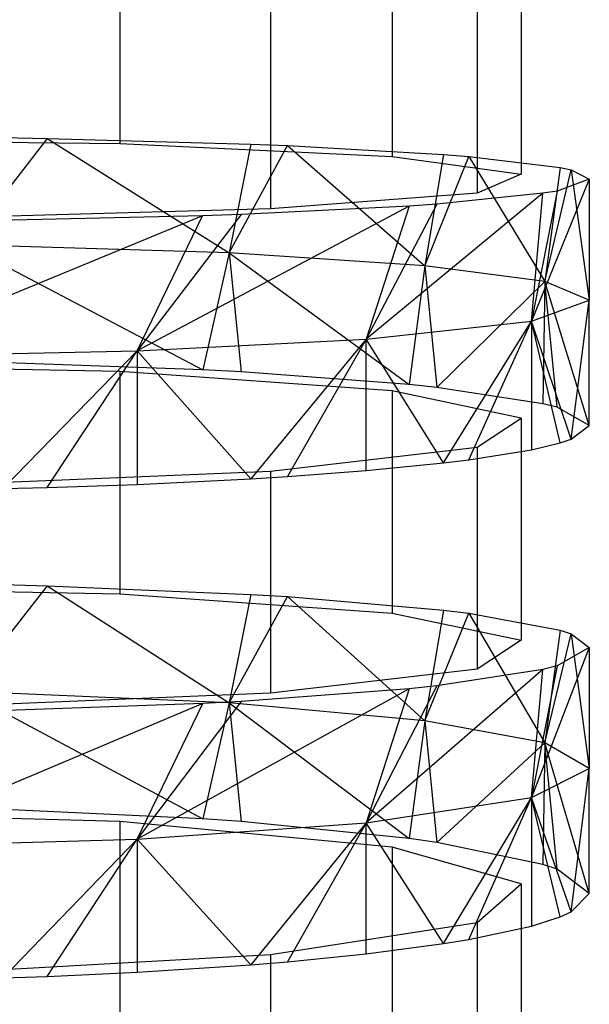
# Model space of a CAD drawing. Extents: x 0.1 to 26.5, y -19.1 to 0.
# Tile 253 of 256: x 13.421 to 13.663, y -5.408 to -4.989. Entities that reach past the tile are written whole.
import ezdxf

# ---------------------------------------------------------------- set-up
doc = ezdxf.new("R2010")
doc.units = 0
doc.header["$LTSCALE"] = 2.54
doc.layers.get('0').update_dxf_attribs({"linetype": 'CONTINUOUS'})

# ---------------------------------------------------------------- blocks, each defined once
blk = doc.blocks.new('7777_STL')
at = {"color": 0}
for p, q in [((13.46339, -4.94752, 16.67363), (13.46339, -5.04221, 16.66865)), ((13.46339, -4.94752, 16.67363), (13.46339, -5.04221, 16.66865)), ((13.57922, -4.95292, 16.77611), (13.57922, -5.04761, 16.77113)), ((13.57922, -4.95292, 16.77611), (13.57922, -5.04761, 16.77113)), ((13.6341, -4.96052, 16.92061), (13.6341, -5.05522, 16.91563)), ((13.6341, -4.96052, 16.92061), (13.6341, -5.05522, 16.91563)), ((13.61545, -4.9686, 17.07403), (13.61545, -5.06329, 17.06904)), ((13.61545, -4.9686, 17.07403), (13.61545, -5.06329, 17.06904)), ((13.52754, -4.9753, 17.20121), (13.52754, -5.06999, 17.19623)), ((13.52754, -4.9753, 17.20121), (13.52754, -5.06999, 17.19623)), ((13.31313, -5.04026, 16.63166), (13.46339, -5.04221, 16.66865)), ((13.31313, -5.04026, 16.63166), (13.46339, -5.04221, 16.66865)), ((13.43253, -5.03996, 16.62582), (13.39744, -5.08524, 16.61211)), ((13.43253, -5.03996, 16.62582), (13.39744, -5.08524, 16.61211)), ((13.41383, -5.03963, 16.61963), (13.43253, -5.03996, 16.62582)), ((13.41383, -5.03963, 16.61963), (13.43253, -5.03996, 16.62582)), ((13.43253, -5.03996, 16.62582), (13.50995, -5.08873, 16.66227)), ((13.43253, -5.03996, 16.62582), (13.50995, -5.08873, 16.66227)), ((13.43253, -5.03996, 16.62582), (13.5191, -5.04238, 16.67179)), ((13.43253, -5.03996, 16.62582), (13.5191, -5.04238, 16.67179)), ((13.46339, -5.04221, 16.66865), (13.57922, -5.04761, 16.77113)), ((13.46339, -5.04221, 16.66865), (13.57922, -5.04761, 16.77113)), ((13.5191, -5.04238, 16.67179), (13.50995, -5.08873, 16.66227)), ((13.5191, -5.04238, 16.67179), (13.50995, -5.08873, 16.66227)), ((13.50995, -5.08873, 16.66227), (13.5347, -5.04301, 16.68381)), ((13.50995, -5.08873, 16.66227), (13.5347, -5.04301, 16.68381)), ((13.5191, -5.04238, 16.67179), (13.5347, -5.04301, 16.68381)), ((13.5191, -5.04238, 16.67179), (13.5347, -5.04301, 16.68381)), ((13.5347, -5.04301, 16.68381), (13.59313, -5.09423, 16.74149)), ((13.5347, -5.04301, 16.68381), (13.59313, -5.09423, 16.74149)), ((13.5347, -5.04301, 16.68381), (13.60116, -5.0468, 16.7558)), ((13.5347, -5.04301, 16.68381), (13.60116, -5.0468, 16.7558)), ((13.57922, -5.04761, 16.77113), (13.6341, -5.05522, 16.91563)), ((13.57922, -5.04761, 16.77113), (13.6341, -5.05522, 16.91563)), ((13.60116, -5.0468, 16.7558), (13.59313, -5.09423, 16.74149)), ((13.60116, -5.0468, 16.7558), (13.59313, -5.09423, 16.74149)), ((13.59313, -5.09423, 16.74149), (13.61189, -5.04767, 16.7723)), ((13.59313, -5.09423, 16.74149), (13.61189, -5.04767, 16.7723)), ((13.60116, -5.0468, 16.7558), (13.61189, -5.04767, 16.7723)), ((13.60116, -5.0468, 16.7558), (13.61189, -5.04767, 16.7723)), ((13.61189, -5.04767, 16.7723), (13.64423, -5.10091, 16.8378)), ((13.61189, -5.04767, 16.7723), (13.64423, -5.10091, 16.8378)), ((13.61189, -5.04767, 16.7723), (13.65074, -5.0524, 16.8622)), ((13.61189, -5.04767, 16.7723), (13.65074, -5.0524, 16.8622)), ((13.65074, -5.0524, 16.8622), (13.64423, -5.10091, 16.8378)), ((13.65074, -5.0524, 16.8622), (13.64423, -5.10091, 16.8378)), ((13.64423, -5.10091, 16.8378), (13.6554, -5.05341, 16.88132)), ((13.64423, -5.10091, 16.8378), (13.6554, -5.05341, 16.88132)), ((13.65074, -5.0524, 16.8622), (13.6554, -5.05341, 16.88132)), ((13.65074, -5.0524, 16.8622), (13.6554, -5.05341, 16.88132)), ((13.6554, -5.05341, 16.88132), (13.66313, -5.10877, 16.95097)), ((13.6554, -5.05341, 16.88132), (13.66313, -5.10877, 16.95097)), ((13.6554, -5.05341, 16.88132), (13.66313, -5.05726, 16.95437)), ((13.6554, -5.05341, 16.88132), (13.66313, -5.05726, 16.95437)), ((13.6341, -5.05522, 16.91563), (13.61545, -5.06329, 17.06904)), ((13.6341, -5.05522, 16.91563), (13.61545, -5.06329, 17.06904)), ((13.66313, -5.05726, 16.95437), (13.63848, -5.11771, 17.07967)), ((13.66313, -5.05726, 16.95437), (13.63848, -5.11771, 17.07967)), ((13.66313, -5.05726, 16.95437), (13.64939, -5.06236, 17.05132)), ((13.66313, -5.05726, 16.95437), (13.64939, -5.06236, 17.05132)), ((13.66313, -5.05726, 16.95437), (13.66313, -5.10877, 16.95097)), ((13.66313, -5.05726, 16.95437), (13.66313, -5.10877, 16.95097)), ((13.61545, -5.06329, 17.06904), (13.52754, -5.06999, 17.19623)), ((13.61545, -5.06329, 17.06904), (13.52754, -5.06999, 17.19623)), ((13.6434, -5.06335, 17.07006), (13.56824, -5.12537, 17.19001)), ((13.6434, -5.06335, 17.07006), (13.56824, -5.12537, 17.19001)), ((13.6434, -5.06335, 17.07006), (13.5983, -5.06793, 17.15701)), ((13.6434, -5.06335, 17.07006), (13.5983, -5.06793, 17.15701)), ((13.64939, -5.06236, 17.05132), (13.63848, -5.11771, 17.07967)), ((13.64939, -5.06236, 17.05132), (13.63848, -5.11771, 17.07967)), ((13.63848, -5.11771, 17.07967), (13.6434, -5.06335, 17.07006)), ((13.63848, -5.11771, 17.07967), (13.6434, -5.06335, 17.07006)), ((13.64939, -5.06236, 17.05132), (13.6434, -5.06335, 17.07006)), ((13.64939, -5.06236, 17.05132), (13.6434, -5.06335, 17.07006)), ((13.52754, -5.06999, 17.19623), (13.39051, -5.07377, 17.26805)), ((13.52754, -5.06999, 17.19623), (13.39051, -5.07377, 17.26805)), ((13.58643, -5.06875, 17.17271), (13.47077, -5.13041, 17.2627)), ((13.58643, -5.06875, 17.17271), (13.47077, -5.13041, 17.2627)), ((13.58643, -5.06875, 17.17271), (13.51506, -5.07229, 17.23985)), ((13.58643, -5.06875, 17.17271), (13.51506, -5.07229, 17.23985)), ((13.5983, -5.06793, 17.15701), (13.56824, -5.12537, 17.19001)), ((13.5983, -5.06793, 17.15701), (13.56824, -5.12537, 17.19001)), ((13.58643, -5.06875, 17.17271), (13.56824, -5.12537, 17.19001)), ((13.58643, -5.06875, 17.17271), (13.56824, -5.12537, 17.19001)), ((13.5983, -5.06793, 17.15701), (13.58643, -5.06875, 17.17271)), ((13.5983, -5.06793, 17.15701), (13.58643, -5.06875, 17.17271)), ((13.49865, -5.07286, 17.25075), (13.35369, -5.13285, 17.29776)), ((13.49865, -5.07286, 17.25075), (13.35369, -5.13285, 17.29776)), ((13.49865, -5.07286, 17.25075), (13.40905, -5.07495, 17.29051)), ((13.49865, -5.07286, 17.25075), (13.40905, -5.07495, 17.29051)), ((13.51506, -5.07229, 17.23985), (13.47077, -5.13041, 17.2627)), ((13.51506, -5.07229, 17.23985), (13.47077, -5.13041, 17.2627)), ((13.47077, -5.13041, 17.2627), (13.49865, -5.07286, 17.25075)), ((13.47077, -5.13041, 17.2627), (13.49865, -5.07286, 17.25075)), ((13.51506, -5.07229, 17.23985), (13.49865, -5.07286, 17.25075)), ((13.51506, -5.07229, 17.23985), (13.49865, -5.07286, 17.25075)), ((13.50995, -5.08873, 16.66227), (13.39744, -5.08524, 16.61211)), ((13.39744, -5.08524, 16.61211), (13.49867, -5.13842, 16.65125)), ((13.39744, -5.08524, 16.61211), (13.49867, -5.13842, 16.65125)), ((13.50995, -5.08873, 16.66227), (13.39744, -5.08524, 16.61211)), ((13.50995, -5.08873, 16.66227), (13.49867, -5.13842, 16.65125)), ((13.50995, -5.08873, 16.66227), (13.49867, -5.13842, 16.65125)), ((13.59313, -5.09423, 16.74149), (13.50995, -5.08873, 16.66227)), ((13.50995, -5.08873, 16.66227), (13.51507, -5.13929, 16.66213)), ((13.50995, -5.08873, 16.66227), (13.51507, -5.13929, 16.66213)), ((13.50995, -5.08873, 16.66227), (13.58644, -5.14467, 16.72914)), ((13.50995, -5.08873, 16.66227), (13.58644, -5.14467, 16.72914)), ((13.59313, -5.09423, 16.74149), (13.50995, -5.08873, 16.66227)), ((13.59313, -5.09423, 16.74149), (13.58644, -5.14467, 16.72914)), ((13.59313, -5.09423, 16.74149), (13.58644, -5.14467, 16.72914)), ((13.64423, -5.10091, 16.8378), (13.59313, -5.09423, 16.74149)), ((13.59313, -5.09423, 16.74149), (13.59831, -5.14593, 16.74481)), ((13.59313, -5.09423, 16.74149), (13.59831, -5.14593, 16.74481)), ((13.64423, -5.10091, 16.8378), (13.59313, -5.09423, 16.74149)), ((13.64423, -5.10091, 16.8378), (13.59831, -5.14593, 16.74481)), ((13.64423, -5.10091, 16.8378), (13.59831, -5.14593, 16.74481)), ((13.64423, -5.10091, 16.8378), (13.6434, -5.1529, 16.83159)), ((13.64423, -5.10091, 16.8378), (13.6434, -5.1529, 16.83159)), ((13.66313, -5.10877, 16.95097), (13.64423, -5.10091, 16.8378)), ((13.66313, -5.16218, 16.94706), (13.64423, -5.10091, 16.8378)), ((13.66313, -5.10877, 16.95097), (13.64423, -5.10091, 16.8378)), ((13.66313, -5.16218, 16.94706), (13.64423, -5.10091, 16.8378)), ((13.64939, -5.15441, 16.8503), (13.64423, -5.10091, 16.8378)), ((13.64939, -5.15441, 16.8503), (13.64423, -5.10091, 16.8378)), ((13.63848, -5.11771, 17.07967), (13.66313, -5.10877, 16.95097)), ((13.63848, -5.11771, 17.07967), (13.66313, -5.10877, 16.95097)), ((13.6554, -5.16804, 17.01997), (13.66313, -5.10877, 16.95097)), ((13.6554, -5.16804, 17.01997), (13.66313, -5.10877, 16.95097)), ((13.66313, -5.16218, 16.94706), (13.66313, -5.10877, 16.95097)), ((13.66313, -5.16218, 16.94706), (13.66313, -5.10877, 16.95097)), ((13.56824, -5.12537, 17.19001), (13.63848, -5.11771, 17.07967)), ((13.56824, -5.12537, 17.19001), (13.63848, -5.11771, 17.07967)), ((13.60116, -5.1781, 17.14526), (13.63848, -5.11771, 17.07967)), ((13.60116, -5.1781, 17.14526), (13.63848, -5.11771, 17.07967)), ((13.61189, -5.17678, 17.12878), (13.63848, -5.11771, 17.07967)), ((13.61189, -5.17678, 17.12878), (13.63848, -5.11771, 17.07967)), ((13.65074, -5.16957, 17.03905), (13.63848, -5.11771, 17.07967)), ((13.63848, -5.11771, 17.07967), (13.63848, -5.17251, 17.07566)), ((13.65074, -5.16957, 17.03905), (13.63848, -5.11771, 17.07967)), ((13.6554, -5.16804, 17.01997), (13.63848, -5.11771, 17.07967)), ((13.6554, -5.16804, 17.01997), (13.63848, -5.11771, 17.07967)), ((13.63848, -5.11771, 17.07967), (13.63848, -5.17251, 17.07566)), ((13.47077, -5.13041, 17.2627), (13.56824, -5.12537, 17.19001)), ((13.47077, -5.13041, 17.2627), (13.56824, -5.12537, 17.19001)), ((13.56824, -5.12537, 17.19001), (13.5191, -5.18484, 17.22912)), ((13.56824, -5.12537, 17.19001), (13.5191, -5.18484, 17.22912)), ((13.56824, -5.12537, 17.19001), (13.5347, -5.18387, 17.21711)), ((13.56824, -5.12537, 17.19001), (13.5347, -5.18387, 17.21711)), ((13.56824, -5.18137, 17.18591), (13.56824, -5.12537, 17.19001)), ((13.56824, -5.18137, 17.18591), (13.56824, -5.12537, 17.19001)), ((13.60116, -5.1781, 17.14526), (13.56824, -5.12537, 17.19001)), ((13.60116, -5.1781, 17.14526), (13.56824, -5.12537, 17.19001)), ((13.35369, -5.13285, 17.29776), (13.47077, -5.13041, 17.2627)), ((13.35369, -5.13285, 17.29776), (13.47077, -5.13041, 17.2627)), ((13.41381, -5.18902, 17.28118), (13.47077, -5.13041, 17.2627)), ((13.41381, -5.18902, 17.28118), (13.47077, -5.13041, 17.2627)), ((13.43252, -5.18852, 17.275), (13.47077, -5.13041, 17.2627)), ((13.43252, -5.18852, 17.275), (13.47077, -5.13041, 17.2627)), ((13.47077, -5.13041, 17.2627), (13.5191, -5.18484, 17.22912)), ((13.47077, -5.13041, 17.2627), (13.5191, -5.18484, 17.22912)), ((13.47077, -5.13041, 17.2627), (13.47077, -5.1872, 17.25853)), ((13.47077, -5.13041, 17.2627), (13.47077, -5.1872, 17.25853)), ((13.46339, -5.13924, 16.66152), (13.31313, -5.13628, 16.62461)), ((13.46339, -5.13924, 16.66152), (13.31313, -5.13628, 16.62461)), ((13.49867, -5.13842, 16.65125), (13.40907, -5.13523, 16.61156)), ((13.49867, -5.13842, 16.65125), (13.40907, -5.13523, 16.61156)), ((13.57922, -5.14746, 16.76382), (13.46339, -5.13924, 16.66152)), ((13.46339, -5.13924, 16.66152), (13.46339, -5.23376, 16.65393)), ((13.57922, -5.14746, 16.76382), (13.46339, -5.13924, 16.66152)), ((13.46339, -5.13924, 16.66152), (13.46339, -5.23376, 16.65393)), ((13.51507, -5.13929, 16.66213), (13.49867, -5.13842, 16.65125)), ((13.51507, -5.13929, 16.66213), (13.49867, -5.13842, 16.65125)), ((13.58644, -5.14467, 16.72914), (13.51507, -5.13929, 16.66213)), ((13.58644, -5.14467, 16.72914), (13.51507, -5.13929, 16.66213)), ((13.59831, -5.14593, 16.74481), (13.58644, -5.14467, 16.72914)), ((13.59831, -5.14593, 16.74481), (13.58644, -5.14467, 16.72914)), ((13.6341, -5.15905, 16.90805), (13.57922, -5.14746, 16.76382)), ((13.57922, -5.14746, 16.76382), (13.57922, -5.24198, 16.75622)), ((13.6341, -5.15905, 16.90805), (13.57922, -5.14746, 16.76382)), ((13.57922, -5.14746, 16.76382), (13.57922, -5.24198, 16.75622)), ((13.6434, -5.1529, 16.83159), (13.59831, -5.14593, 16.74481)), ((13.6434, -5.1529, 16.83159), (13.59831, -5.14593, 16.74481)), ((13.64939, -5.15441, 16.8503), (13.6434, -5.1529, 16.83159)), ((13.64939, -5.15441, 16.8503), (13.6434, -5.1529, 16.83159)), ((13.66313, -5.16218, 16.94706), (13.64939, -5.15441, 16.8503)), ((13.66313, -5.16218, 16.94706), (13.64939, -5.15441, 16.8503)), ((13.61545, -5.17135, 17.06119), (13.6341, -5.15905, 16.90805)), ((13.61545, -5.17135, 17.06119), (13.6341, -5.15905, 16.90805)), ((13.6341, -5.15905, 16.90805), (13.6341, -5.25356, 16.90046)), ((13.6341, -5.15905, 16.90805), (13.6341, -5.25356, 16.90046)), ((13.6554, -5.16804, 17.01997), (13.66313, -5.16218, 16.94706)), ((13.6554, -5.16804, 17.01997), (13.66313, -5.16218, 16.94706)), ((13.63848, -5.17251, 17.07566), (13.65074, -5.16957, 17.03905)), ((13.63848, -5.17251, 17.07566), (13.65074, -5.16957, 17.03905)), ((13.65074, -5.16957, 17.03905), (13.6554, -5.16804, 17.01997)), ((13.65074, -5.16957, 17.03905), (13.6554, -5.16804, 17.01997)), ((13.52754, -5.18155, 17.18814), (13.61545, -5.17135, 17.06119)), ((13.52754, -5.18155, 17.18814), (13.61545, -5.17135, 17.06119)), ((13.61189, -5.17678, 17.12878), (13.63848, -5.17251, 17.07566)), ((13.61189, -5.17678, 17.12878), (13.63848, -5.17251, 17.07566)), ((13.61545, -5.17135, 17.06119), (13.61545, -5.26586, 17.05359)), ((13.61545, -5.17135, 17.06119), (13.61545, -5.26586, 17.05359)), ((13.56824, -5.18137, 17.18591), (13.60116, -5.1781, 17.14526)), ((13.56824, -5.18137, 17.18591), (13.60116, -5.1781, 17.14526)), ((13.60116, -5.1781, 17.14526), (13.61189, -5.17678, 17.12878)), ((13.60116, -5.1781, 17.14526), (13.61189, -5.17678, 17.12878)), ((13.39051, -5.1873, 17.25983), (13.52754, -5.18155, 17.18814)), ((13.39051, -5.1873, 17.25983), (13.52754, -5.18155, 17.18814)), ((13.52754, -5.18155, 17.18814), (13.52754, -5.27606, 17.18055)), ((13.52754, -5.18155, 17.18814), (13.52754, -5.27606, 17.18055)), ((13.5347, -5.18387, 17.21711), (13.56824, -5.18137, 17.18591)), ((13.5347, -5.18387, 17.21711), (13.56824, -5.18137, 17.18591)), ((13.43252, -5.18852, 17.275), (13.47077, -5.1872, 17.25853)), ((13.43252, -5.18852, 17.275), (13.47077, -5.1872, 17.25853)), ((13.47077, -5.1872, 17.25853), (13.5191, -5.18484, 17.22912)), ((13.47077, -5.1872, 17.25853), (13.5191, -5.18484, 17.22912)), ((13.5191, -5.18484, 17.22912), (13.5347, -5.18387, 17.21711)), ((13.5191, -5.18484, 17.22912), (13.5347, -5.18387, 17.21711)), ((13.41381, -5.18902, 17.28118), (13.43252, -5.18852, 17.275)), ((13.41381, -5.18902, 17.28118), (13.43252, -5.18852, 17.275)), ((13.31313, -5.23079, 16.61701), (13.46339, -5.23376, 16.65393)), ((13.31313, -5.23079, 16.61701), (13.46339, -5.23376, 16.65393)), ((13.43253, -5.23033, 16.61123), (13.39744, -5.27531, 16.59628)), ((13.43253, -5.23033, 16.61123), (13.39744, -5.27531, 16.59628)), ((13.41382, -5.22983, 16.60505), (13.43253, -5.23033, 16.61123)), ((13.41382, -5.22983, 16.60505), (13.43253, -5.23033, 16.61123)), ((13.43253, -5.23033, 16.61123), (13.50996, -5.28016, 16.64633)), ((13.43253, -5.23033, 16.61123), (13.50996, -5.28016, 16.64633)), ((13.43253, -5.23033, 16.61123), (13.5191, -5.23401, 16.65711)), ((13.43253, -5.23033, 16.61123), (13.5191, -5.23401, 16.65711)), ((13.46339, -5.23376, 16.65393), (13.57922, -5.24198, 16.75622)), ((13.46339, -5.23376, 16.65393), (13.57922, -5.24198, 16.75622)), ((13.5191, -5.23401, 16.65711), (13.50996, -5.28016, 16.64633)), ((13.5191, -5.23401, 16.65711), (13.50996, -5.28016, 16.64633)), ((13.50996, -5.28016, 16.64633), (13.5347, -5.23498, 16.66912)), ((13.50996, -5.28016, 16.64633), (13.5347, -5.23498, 16.66912)), ((13.5191, -5.23401, 16.65711), (13.5347, -5.23498, 16.66912)), ((13.5191, -5.23401, 16.65711), (13.5347, -5.23498, 16.66912)), ((13.5347, -5.23498, 16.66912), (13.59313, -5.28782, 16.72536)), ((13.5347, -5.23498, 16.66912), (13.59313, -5.28782, 16.72536)), ((13.5347, -5.23498, 16.66912), (13.60116, -5.24075, 16.74097)), ((13.5347, -5.23498, 16.66912), (13.60116, -5.24075, 16.74097)), ((13.57922, -5.24198, 16.75622), (13.6341, -5.25356, 16.90046)), ((13.57922, -5.24198, 16.75622), (13.6341, -5.25356, 16.90046)), ((13.60116, -5.24075, 16.74097), (13.59313, -5.28782, 16.72536)), ((13.60116, -5.24075, 16.74097), (13.59313, -5.28782, 16.72536)), ((13.60116, -5.24075, 16.74097), (13.61189, -5.24207, 16.75745)), ((13.60116, -5.24075, 16.74097), (13.61189, -5.24207, 16.75745)), ((13.59313, -5.28782, 16.72536), (13.61189, -5.24207, 16.75745)), ((13.59313, -5.28782, 16.72536), (13.61189, -5.24207, 16.75745)), ((13.61189, -5.24207, 16.75745), (13.64423, -5.29714, 16.82146)), ((13.61189, -5.24207, 16.75745), (13.64423, -5.29714, 16.82146)), ((13.61189, -5.24207, 16.75745), (13.65074, -5.24928, 16.84718)), ((13.61189, -5.24207, 16.75745), (13.65074, -5.24928, 16.84718)), ((13.65074, -5.24928, 16.84718), (13.64423, -5.29714, 16.82146)), ((13.65074, -5.24928, 16.84718), (13.64423, -5.29714, 16.82146)), ((13.65074, -5.24928, 16.84718), (13.6554, -5.25082, 16.86627)), ((13.65074, -5.24928, 16.84718), (13.6554, -5.25082, 16.86627)), ((13.6341, -5.25356, 16.90046), (13.61545, -5.26586, 17.05359)), ((13.6341, -5.25356, 16.90046), (13.61545, -5.26586, 17.05359)), ((13.64423, -5.29714, 16.82146), (13.6554, -5.25082, 16.86627)), ((13.64423, -5.29714, 16.82146), (13.6554, -5.25082, 16.86627)), ((13.6554, -5.25082, 16.86627), (13.66313, -5.30809, 16.93437)), ((13.6554, -5.25082, 16.86627), (13.66313, -5.30809, 16.93437)), ((13.6554, -5.25082, 16.86627), (13.66313, -5.25667, 16.93918)), ((13.6554, -5.25082, 16.86627), (13.66313, -5.25667, 16.93918)), ((13.66313, -5.25667, 16.93918), (13.63848, -5.32054, 17.06277)), ((13.66313, -5.25667, 16.93918), (13.63848, -5.32054, 17.06277)), ((13.66313, -5.25667, 16.93918), (13.64939, -5.26445, 17.03594)), ((13.66313, -5.25667, 16.93918), (13.64939, -5.26445, 17.03594)), ((13.66313, -5.25667, 16.93918), (13.66313, -5.30809, 16.93437)), ((13.66313, -5.25667, 16.93918), (13.66313, -5.30809, 16.93437)), ((13.61545, -5.26586, 17.05359), (13.52754, -5.27606, 17.18055)), ((13.61545, -5.26586, 17.05359), (13.52754, -5.27606, 17.18055)), ((13.6434, -5.26595, 17.05465), (13.56824, -5.33121, 17.17285)), ((13.6434, -5.26595, 17.05465), (13.56824, -5.33121, 17.17285)), ((13.6434, -5.26595, 17.05465), (13.59831, -5.27292, 17.14143)), ((13.6434, -5.26595, 17.05465), (13.59831, -5.27292, 17.14143)), ((13.64939, -5.26445, 17.03594), (13.63848, -5.32054, 17.06277)), ((13.64939, -5.26445, 17.03594), (13.63848, -5.32054, 17.06277)), ((13.63848, -5.32054, 17.06277), (13.6434, -5.26595, 17.05465)), ((13.63848, -5.32054, 17.06277), (13.6434, -5.26595, 17.05465)), ((13.64939, -5.26445, 17.03594), (13.6434, -5.26595, 17.05465)), ((13.64939, -5.26445, 17.03594), (13.6434, -5.26595, 17.05465)), ((13.50996, -5.28016, 16.64633), (13.39744, -5.27531, 16.59628)), ((13.39744, -5.27531, 16.59628), (13.49867, -5.32957, 16.63395)), ((13.39744, -5.27531, 16.59628), (13.49867, -5.32957, 16.63395)), ((13.50996, -5.28016, 16.64633), (13.39744, -5.27531, 16.59628)), ((13.58643, -5.27418, 17.15711), (13.47078, -5.33824, 17.24537)), ((13.58643, -5.27418, 17.15711), (13.47078, -5.33824, 17.24537)), ((13.58643, -5.27418, 17.15711), (13.51507, -5.27956, 17.22412)), ((13.58643, -5.27418, 17.15711), (13.51507, -5.27956, 17.22412)), ((13.59831, -5.27292, 17.14143), (13.56824, -5.33121, 17.17285)), ((13.59831, -5.27292, 17.14143), (13.56824, -5.33121, 17.17285)), ((13.58643, -5.27418, 17.15711), (13.56824, -5.33121, 17.17285)), ((13.58643, -5.27418, 17.15711), (13.56824, -5.33121, 17.17285)), ((13.59831, -5.27292, 17.14143), (13.58643, -5.27418, 17.15711)), ((13.59831, -5.27292, 17.14143), (13.58643, -5.27418, 17.15711)), ((13.52754, -5.27606, 17.18055), (13.39051, -5.28182, 17.25223)), ((13.52754, -5.27606, 17.18055), (13.39051, -5.28182, 17.25223)), ((13.51507, -5.27956, 17.22412), (13.47078, -5.33824, 17.24537)), ((13.51507, -5.27956, 17.22412), (13.47078, -5.33824, 17.24537)), ((13.51507, -5.27956, 17.22412), (13.49866, -5.28044, 17.235)), ((13.51507, -5.27956, 17.22412), (13.49866, -5.28044, 17.235)), ((13.49866, -5.28044, 17.235), (13.3537, -5.34163, 17.28036)), ((13.49866, -5.28044, 17.235), (13.3537, -5.34163, 17.28036)), ((13.49866, -5.28044, 17.235), (13.40906, -5.28363, 17.27469)), ((13.49866, -5.28044, 17.235), (13.40906, -5.28363, 17.27469)), ((13.47078, -5.33824, 17.24537), (13.49866, -5.28044, 17.235)), ((13.47078, -5.33824, 17.24537), (13.49866, -5.28044, 17.235)), ((13.50996, -5.28016, 16.64633), (13.49867, -5.32957, 16.63395)), ((13.50996, -5.28016, 16.64633), (13.49867, -5.32957, 16.63395)), ((13.59313, -5.28782, 16.72536), (13.50996, -5.28016, 16.64633)), ((13.50996, -5.28016, 16.64633), (13.51507, -5.33074, 16.6448)), ((13.50996, -5.28016, 16.64633), (13.51507, -5.33074, 16.6448)), ((13.50996, -5.28016, 16.64633), (13.58644, -5.33794, 16.71164)), ((13.50996, -5.28016, 16.64633), (13.58644, -5.33794, 16.71164)), ((13.59313, -5.28782, 16.72536), (13.50996, -5.28016, 16.64633)), ((13.59313, -5.28782, 16.72536), (13.58644, -5.33794, 16.71164)), ((13.59313, -5.28782, 16.72536), (13.58644, -5.33794, 16.71164)), ((13.64423, -5.29714, 16.82146), (13.59313, -5.28782, 16.72536)), ((13.59313, -5.28782, 16.72536), (13.59831, -5.33962, 16.72727)), ((13.59313, -5.28782, 16.72536), (13.59831, -5.33962, 16.72727)), ((13.64423, -5.29714, 16.82146), (13.59313, -5.28782, 16.72536)), ((13.64423, -5.29714, 16.82146), (13.59831, -5.33962, 16.72727)), ((13.64423, -5.29714, 16.82146), (13.59831, -5.33962, 16.72727)), ((13.64423, -5.29714, 16.82146), (13.6434, -5.34895, 16.81383)), ((13.64423, -5.29714, 16.82146), (13.6434, -5.34895, 16.81383)), ((13.66313, -5.30809, 16.93437), (13.64423, -5.29714, 16.82146)), ((13.66313, -5.36136, 16.929), (13.64423, -5.29714, 16.82146)), ((13.66313, -5.30809, 16.93437), (13.64423, -5.29714, 16.82146)), ((13.66313, -5.36136, 16.929), (13.64423, -5.29714, 16.82146)), ((13.64939, -5.35096, 16.83248), (13.64423, -5.29714, 16.82146)), ((13.64939, -5.35096, 16.83248), (13.64423, -5.29714, 16.82146)), ((13.63848, -5.32054, 17.06277), (13.66313, -5.30809, 16.93437)), ((13.63848, -5.32054, 17.06277), (13.66313, -5.30809, 16.93437)), ((13.6554, -5.36919, 17.00172), (13.66313, -5.30809, 16.93437)), ((13.6554, -5.36919, 17.00172), (13.66313, -5.30809, 16.93437)), ((13.66313, -5.36136, 16.929), (13.66313, -5.30809, 16.93437)), ((13.66313, -5.36136, 16.929), (13.66313, -5.30809, 16.93437)), ((13.56824, -5.33121, 17.17285), (13.63848, -5.32054, 17.06277)), ((13.56824, -5.33121, 17.17285), (13.63848, -5.32054, 17.06277)), ((13.60116, -5.38266, 17.12669), (13.63848, -5.32054, 17.06277)), ((13.60116, -5.38266, 17.12669), (13.63848, -5.32054, 17.06277)), ((13.61189, -5.38089, 17.11025), (13.63848, -5.32054, 17.06277)), ((13.61189, -5.38089, 17.11025), (13.63848, -5.32054, 17.06277)), ((13.65074, -5.37124, 17.02075), (13.63848, -5.32054, 17.06277)), ((13.63848, -5.32054, 17.06277), (13.63848, -5.37518, 17.05726)), ((13.65074, -5.37124, 17.02075), (13.63848, -5.32054, 17.06277)), ((13.6554, -5.36919, 17.00172), (13.63848, -5.32054, 17.06277)), ((13.6554, -5.36919, 17.00172), (13.63848, -5.32054, 17.06277)), ((13.63848, -5.32054, 17.06277), (13.63848, -5.37518, 17.05726)), ((13.49867, -5.32957, 16.63395), (13.40907, -5.3253, 16.59436)), ((13.49867, -5.32957, 16.63395), (13.40907, -5.3253, 16.59436)), ((13.46339, -5.33067, 16.64416), (13.31313, -5.3267, 16.60733)), ((13.46339, -5.33067, 16.64416), (13.31313, -5.3267, 16.60733)), ((13.51507, -5.33074, 16.6448), (13.49867, -5.32957, 16.63395)), ((13.51507, -5.33074, 16.6448), (13.49867, -5.32957, 16.63395)), ((13.57922, -5.34166, 16.74619), (13.46339, -5.33067, 16.64416)), ((13.46339, -5.33067, 16.64416), (13.46339, -5.42494, 16.634)), ((13.57922, -5.34166, 16.74619), (13.46339, -5.33067, 16.64416)), ((13.46339, -5.33067, 16.64416), (13.46339, -5.42494, 16.634)), ((13.47078, -5.33824, 17.24537), (13.56824, -5.33121, 17.17285)), ((13.47078, -5.33824, 17.24537), (13.56824, -5.33121, 17.17285)), ((13.58644, -5.33794, 16.71164), (13.51507, -5.33074, 16.6448)), ((13.58644, -5.33794, 16.71164), (13.51507, -5.33074, 16.6448)), ((13.56824, -5.33121, 17.17285), (13.51909, -5.39167, 17.21033)), ((13.56824, -5.33121, 17.17285), (13.51909, -5.39167, 17.21033)), ((13.56824, -5.33121, 17.17285), (13.5347, -5.39038, 17.19836)), ((13.56824, -5.33121, 17.17285), (13.5347, -5.39038, 17.19836)), ((13.56824, -5.38703, 17.16722), (13.56824, -5.33121, 17.17285)), ((13.56824, -5.38703, 17.16722), (13.56824, -5.33121, 17.17285)), ((13.60116, -5.38266, 17.12669), (13.56824, -5.33121, 17.17285)), ((13.60116, -5.38266, 17.12669), (13.56824, -5.33121, 17.17285)), ((13.3537, -5.34163, 17.28036), (13.47078, -5.33824, 17.24537)), ((13.3537, -5.34163, 17.28036), (13.47078, -5.33824, 17.24537)), ((13.41381, -5.39727, 17.26225), (13.47078, -5.33824, 17.24537)), ((13.41381, -5.39727, 17.26225), (13.47078, -5.33824, 17.24537)), ((13.43252, -5.3966, 17.25609), (13.47078, -5.33824, 17.24537)), ((13.43252, -5.3966, 17.25609), (13.47078, -5.33824, 17.24537)), ((13.47078, -5.33824, 17.24537), (13.51909, -5.39167, 17.21033)), ((13.47078, -5.33824, 17.24537), (13.51909, -5.39167, 17.21033)), ((13.47078, -5.33824, 17.24537), (13.47078, -5.39483, 17.23967)), ((13.47078, -5.33824, 17.24537), (13.47078, -5.39483, 17.23967)), ((13.59831, -5.33962, 16.72727), (13.58644, -5.33794, 16.71164)), ((13.59831, -5.33962, 16.72727), (13.58644, -5.33794, 16.71164)), ((13.6341, -5.35716, 16.89005), (13.57922, -5.34166, 16.74619)), ((13.57922, -5.34166, 16.74619), (13.57922, -5.43594, 16.73603)), ((13.6341, -5.35716, 16.89005), (13.57922, -5.34166, 16.74619)), ((13.57922, -5.34166, 16.74619), (13.57922, -5.43594, 16.73603)), ((13.6434, -5.34895, 16.81383), (13.59831, -5.33962, 16.72727)), ((13.6434, -5.34895, 16.81383), (13.59831, -5.33962, 16.72727)), ((13.64939, -5.35096, 16.83248), (13.6434, -5.34895, 16.81383)), ((13.64939, -5.35096, 16.83248), (13.6434, -5.34895, 16.81383)), ((13.66313, -5.36136, 16.929), (13.64939, -5.35096, 16.83248)), ((13.66313, -5.36136, 16.929), (13.64939, -5.35096, 16.83248)), ((13.61545, -5.37362, 17.0428), (13.6341, -5.35716, 16.89005)), ((13.61545, -5.37362, 17.0428), (13.6341, -5.35716, 16.89005)), ((13.6341, -5.35716, 16.89005), (13.6341, -5.45144, 16.8799)), ((13.6341, -5.35716, 16.89005), (13.6341, -5.45144, 16.8799)), ((13.6554, -5.36919, 17.00172), (13.66313, -5.36136, 16.929)), ((13.6554, -5.36919, 17.00172), (13.66313, -5.36136, 16.929)), ((13.63848, -5.37518, 17.05726), (13.65074, -5.37124, 17.02075)), ((13.63848, -5.37518, 17.05726), (13.65074, -5.37124, 17.02075)), ((13.65074, -5.37124, 17.02075), (13.6554, -5.36919, 17.00172)), ((13.65074, -5.37124, 17.02075), (13.6554, -5.36919, 17.00172)), ((13.52754, -5.38726, 17.16943), (13.61545, -5.37362, 17.0428)), ((13.52754, -5.38726, 17.16943), (13.61545, -5.37362, 17.0428)), ((13.61189, -5.38089, 17.11025), (13.63848, -5.37518, 17.05726)), ((13.61189, -5.38089, 17.11025), (13.63848, -5.37518, 17.05726)), ((13.61545, -5.37362, 17.0428), (13.61545, -5.4679, 17.03264)), ((13.61545, -5.37362, 17.0428), (13.61545, -5.4679, 17.03264)), ((13.56824, -5.38703, 17.16722), (13.60116, -5.38266, 17.12669)), ((13.56824, -5.38703, 17.16722), (13.60116, -5.38266, 17.12669)), ((13.60116, -5.38266, 17.12669), (13.61189, -5.38089, 17.11025)), ((13.60116, -5.38266, 17.12669), (13.61189, -5.38089, 17.11025)), ((13.39051, -5.39497, 17.24093), (13.52754, -5.38726, 17.16943)), ((13.39051, -5.39497, 17.24093), (13.52754, -5.38726, 17.16943)), ((13.52754, -5.38726, 17.16943), (13.52754, -5.48154, 17.15927)), ((13.52754, -5.38726, 17.16943), (13.52754, -5.48154, 17.15927)), ((13.5347, -5.39038, 17.19836), (13.56824, -5.38703, 17.16722)), ((13.5347, -5.39038, 17.19836), (13.56824, -5.38703, 17.16722)), ((13.47078, -5.39483, 17.23967), (13.51909, -5.39167, 17.21033)), ((13.47078, -5.39483, 17.23967), (13.51909, -5.39167, 17.21033)), ((13.51909, -5.39167, 17.21033), (13.5347, -5.39038, 17.19836)), ((13.51909, -5.39167, 17.21033), (13.5347, -5.39038, 17.19836)), ((13.41381, -5.39727, 17.26225), (13.43252, -5.3966, 17.25609)), ((13.41381, -5.39727, 17.26225), (13.43252, -5.3966, 17.25609)), ((13.43252, -5.3966, 17.25609), (13.47078, -5.39483, 17.23967)), ((13.43252, -5.3966, 17.25609), (13.47078, -5.39483, 17.23967))]:
    blk.add_line(p, q, dxfattribs=at)
blk = doc.blocks.new('GROUP_2')
at = {"color": 0}
blk.add_blockref('7777_STL', (-0.13159, 19.10373, -0.15965), dxfattribs=at)

msp = doc.modelspace()

# ---------------------------------------------------------------- block references
at = {"color": 0}
msp.add_blockref('GROUP_2', (0.13159, -19.10373, 0.15965), dxfattribs=at)

doc.saveas('drawing.dxf')
